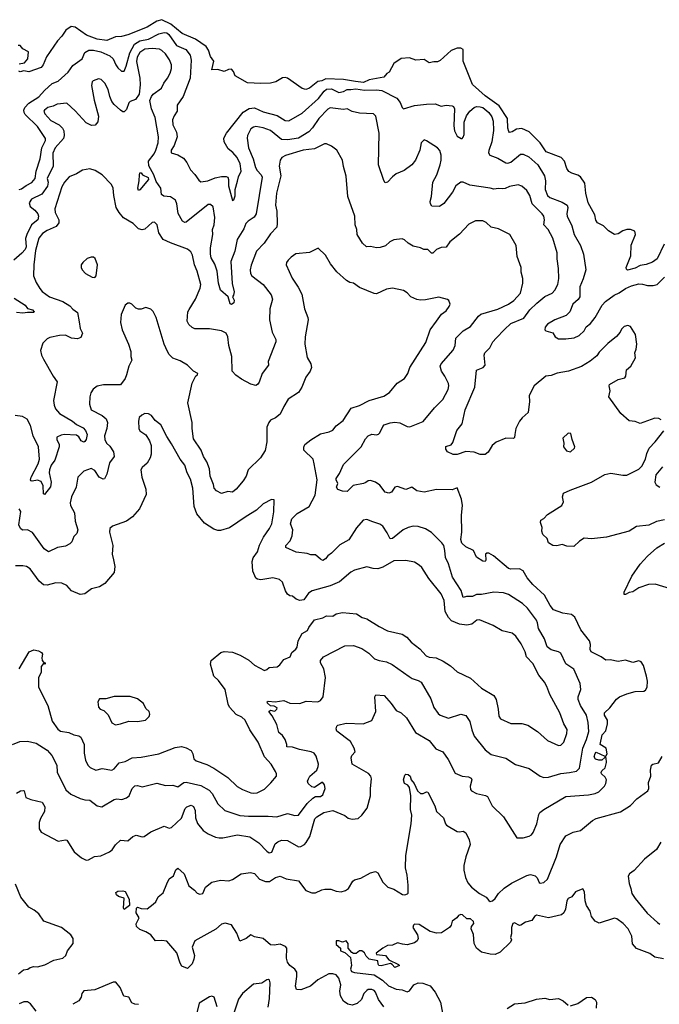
# Model space of a CAD drawing. Extents: x 2086813 to 2278017, y 548126 to 753336.
# Tile 130 of 256: x 2103720 to 2108962, y 632606 to 640675. Entities that reach past the tile are written whole.
import ezdxf

# ---------------------------------------------------------------- set-up
doc = ezdxf.new("R2010")
doc.units = 0

msp = doc.modelspace()

# ---------------------------------------------------------------- linework, layer by layer
at = {"layer": '0CON10XD'}
for points in [[(2109002.1, 638835), (2108943.5, 638715), (2108905, 638686.9), (2108855, 638670), (2108805, 638661.5), (2108765, 638639.5), (2108702.4, 638622.4), (2108692.1, 638632.1), (2108691.1, 638645), (2108728.8, 638741.2), (2108732, 638828), (2108765.5, 638915), (2108761.1, 638941.1), (2108724.6, 638954.6), (2108695.4, 638955.4), (2108664.1, 638945.9), (2108625, 638920), (2108595, 638915.6), (2108545.8, 638945), (2108505.3, 638985.3), (2108455, 639009.2), (2108441.9, 639031.9), (2108433.1, 639075), (2108378.9, 639175), (2108359.5, 639255), (2108351.8, 639335), (2108316.8, 639386.8), (2108295, 639402.1), (2108245, 639416.4), (2108220.9, 639430.9), (2108205.3, 639455.3), (2108186.2, 639515), (2108157.2, 639547.2), (2108035, 639592.5), (2107986.8, 639665), (2107895, 639756.9), (2107835, 639784.2), (2107792.9, 639777.1), (2107755, 639756.9), (2107735, 639751.2), (2107729.5, 639759.5), (2107721.2, 639785), (2107717.8, 639865), (2107650.4, 639970.4), (2107535, 640052.6), (2107430, 640145), (2107355.7, 640335), (2107355, 640430), (2107335, 640443.3), (2107305, 640441.2), (2107255, 640423.8), (2107165, 640340), (2107145, 640331.2), (2107115, 640331.2), (2107075, 640321.2), (2107035, 640348.8), (2106966.1, 640343.9), (2106915, 640362), (2106845, 640357.5), (2106787.1, 640315), (2106747.5, 640245), (2106730, 640235), (2106703.8, 640205), (2106585, 640182), (2106538.6, 640161.4), (2106471.8, 640168.3), (2106375, 640186.2), (2106229.1, 640190.9), (2106195, 640173.3), (2106162.4, 640167.6), (2106095, 640114.2), (2106065, 640102.5), (2106035, 640110.8), (2105915, 640196), (2105895, 640202), (2105875, 640198), (2105820, 640165), (2105775, 640156), (2105695, 640152.5), (2105587.3, 640157.3), (2105486.1, 640216.1), (2105471.2, 640251.2), (2105455, 640268.8), (2105432, 640268), (2105395, 640250), (2105345, 640268), (2105295, 640263.3), (2105311.2, 640335), (2105283.6, 640373.6), (2105266.8, 640426.8), (2105247.5, 640455), (2105160.8, 640515), (2105051.7, 640561.7), (2104960, 640640), (2104885, 640675.3), (2104845, 640663.9), (2104765, 640615.4), (2104605, 640550.9), (2104555, 640537.8), (2104505, 640535.7), (2104435, 640503.6), (2104355, 640516.2), (2104268, 640548), (2104175, 640613.6), (2104140.5, 640619.5), (2104099.3, 640590.7), (2104065, 640539.2), (2104028.5, 640501.5), (2103939.3, 640370.7), (2103912.5, 640305), (2103895, 640282.5), (2103795, 640247.5), (2103755, 640257.5), (2103725, 640246.7), (2103712.3, 640252.3)], [(2103715, 639284), (2103735, 639288.6), (2103772.2, 639317.8), (2103819.1, 639340.9), (2103845.8, 639375), (2103855.9, 639435), (2103888.4, 639535), (2103900.4, 639625), (2103930.6, 639685), (2103932.2, 639702.2), (2103865, 639800), (2103765, 639898.1), (2103755.6, 639915), (2103753.7, 639935), (2103761.6, 639955), (2103795, 639990.5), (2103877.1, 640042.9), (2103924.6, 640095), (2103987.2, 640152.8), (2104035, 640172.4), (2104118.1, 640245), (2104155, 640298.6), (2104230.8, 640355), (2104255, 640406.7), (2104287.5, 640425), (2104325, 640426), (2104385, 640411.8), (2104459, 640379), (2104485.2, 640355.2), (2104507.3, 640305), (2104525, 640280.6), (2104555, 640254), (2104575, 640253.8), (2104593.8, 640295), (2104621.6, 640405), (2104661.8, 640475), (2104705, 640502.6), (2104775, 640515.2), (2104860.1, 640559.9), (2104905, 640571.2), (2104925, 640567.1), (2104943, 640553), (2105004.2, 640464.2), (2105081.9, 640431.9), (2105116.9, 640385), (2105124, 640345), (2105117.3, 640195), (2105059.2, 640045), (2105010, 639975), (2105011.2, 639925), (2104985, 639886.2), (2104973.5, 639855), (2104974.5, 639815), (2105004.7, 639754.7), (2105009.7, 639715), (2104987.1, 639645), (2104961.5, 639605), (2104961.2, 639585), (2105017.3, 639567.3), (2105061.2, 639541.2), (2105089.2, 639505), (2105120, 639445), (2105156.2, 639406.2), (2105188.9, 639358.9), (2105205, 639347.1), (2105262.5, 639355), (2105322, 639378), (2105375, 639388.9), (2105411.4, 639391.4), (2105424.5, 639384.5), (2105432.5, 639365), (2105431.5, 639315), (2105465, 639192.5), (2105475, 639200), (2105485, 639232.5), (2105486.9, 639285), (2105505, 639352.5), (2105511.9, 639388.1), (2105534.5, 639435), (2105527.5, 639495), (2105501.2, 639545), (2105465.6, 639585.6), (2105427.3, 639617.3), (2105396.9, 639675), (2105391.9, 639705), (2105414.4, 639745), (2105551.4, 639918.6), (2105601.7, 639948.3), (2105645, 639952.9), (2105715, 639919.1), (2105831, 639891), (2105895, 639849.4), (2105925, 639846.9), (2106035, 639909.2), (2106169.7, 640030.3), (2106215, 640089.1), (2106235, 640105.7), (2106275, 640109.5), (2106335, 640078), (2106373.3, 640086.7), (2106405, 640104), (2106435, 640104.2), (2106475, 640108.8), (2106545, 640098.5), (2106645, 640101.2), (2106687.5, 640095), (2106810.9, 640030.9), (2106837.3, 639997.3), (2106854.6, 639954.6), (2106865.8, 639945.8), (2106955, 639971.8), (2107055, 639983.5), (2107125, 639985.5), (2107175, 639967.1), (2107215, 639974.2), (2107265, 639970), (2107275, 639963.8), (2107284.2, 639945), (2107278.5, 639805), (2107284.6, 639764.6), (2107305, 639721.2), (2107337, 639703), (2107345, 639702.5), (2107355, 639712.5), (2107362, 639735), (2107362.1, 639835), (2107382.6, 639887.4), (2107410.4, 639925), (2107443.6, 639956.4), (2107465, 639964), (2107495, 639961.9), (2107515, 639954.6), (2107564.5, 639915), (2107590.5, 639880.5), (2107600.6, 639845), (2107604.1, 639765.9), (2107590.4, 639675), (2107564.3, 639604.3), (2107563.1, 639583.1), (2107573.3, 639565), (2107639.5, 639539.5), (2107703.1, 639503.1), (2107719.8, 639500.2), (2107745, 639506.5), (2107825, 639572.5), (2107845, 639574.3), (2107891.7, 639551.7), (2107965.7, 639485), (2108021.9, 639395), (2108030, 639355), (2108025.8, 639285), (2108045.3, 639235), (2108065, 639218.9), (2108165, 639179.6), (2108205.6, 639155), (2108211.8, 639135), (2108203.5, 639085), (2108206.2, 639065), (2108246.4, 638985), (2108263.6, 638915), (2108316.2, 638825), (2108341.8, 638755), (2108361.1, 638625), (2108338.7, 638551.3), (2108309.4, 638485), (2108310, 638405), (2108296.7, 638383.3), (2108254.4, 638345), (2108229.8, 638280.2), (2108197.7, 638252.3), (2108105, 638214.3), (2108045, 638180), (2108026, 638155), (2108023.3, 638135), (2108032.5, 638125), (2108088.3, 638108.3), (2108108.8, 638075), (2108135, 638059.2), (2108195, 638059.1), (2108265, 638067.8), (2108305, 638086.9), (2108345.4, 638125), (2108362.2, 638157.8), (2108398.5, 638185), (2108436.1, 638235), (2108493.9, 638335), (2108519.6, 638365), (2108592.5, 638417.5), (2108633.9, 638436.1), (2108685, 638472.1), (2108734, 638495), (2108795, 638510), (2108825, 638508.2), (2108865, 638495.8), (2108912.7, 638497.3), (2108945, 638504.3), (2109005.7, 638565)], [(2103716.7, 640313.3), (2103758.6, 640321.4), (2103787.5, 640355), (2103791.7, 640411.7), (2103745, 640437.5), (2103725, 640462.5), (2103707, 640463)], [(2104834.8, 639605.2), (2104854.5, 639665), (2104858.8, 639715), (2104830.3, 639875), (2104799.6, 639945), (2104787, 640013), (2104798.9, 640045), (2104814.4, 640065), (2104882.9, 640115), (2104900, 640155), (2104932.6, 640197.4), (2104953.4, 640236.6), (2104964.4, 640275), (2104963.5, 640305), (2104946.9, 640346.9), (2104915, 640395.6), (2104885, 640423.3), (2104865, 640432.7), (2104805, 640438.9), (2104745, 640433.5), (2104703.3, 640406.7), (2104682.9, 640367.1), (2104677.8, 640332.2), (2104704.7, 640195), (2104708.1, 640141.9), (2104697.8, 640065), (2104667.9, 640022.1), (2104625, 640006.2), (2104613.3, 639995), (2104595, 639940), (2104575, 639920), (2104565, 639920), (2104547.5, 639935), (2104495, 639980), (2104475, 640005.8), (2104457.7, 640045), (2104444, 640104), (2104418.9, 640155), (2104388, 640185), (2104365, 640191.9), (2104322, 640175), (2104314.3, 640165), (2104309.4, 640135), (2104330, 640015), (2104365.6, 639885), (2104360.9, 639839.1), (2104339.3, 639810.7), (2104308, 639808), (2104265, 639831.1), (2104175, 639928.6), (2104105, 639990.5), (2104026.9, 639983.1), (2103994.3, 639965.7), (2103951.2, 639955), (2103923.8, 639935), (2103918.8, 639925), (2103926, 639905), (2103975, 639849.5), (2104042.9, 639815), (2104071.4, 639785), (2104081.1, 639765), (2104084.5, 639725), (2104079.5, 639700.5), (2104009.6, 639625), (2103992.8, 639582.8), (2103993.3, 639475), (2103945.6, 639375), (2103953.3, 639343.3), (2103948.5, 639311.5), (2103902.7, 639245), (2103815.7, 639205), (2103796.4, 639175), (2103805, 639145.7), (2103844.4, 639115), (2103867.7, 639085), (2103873.2, 639065), (2103868.9, 639035), (2103816.9, 638993.1), (2103777.2, 638915), (2103768.3, 638881.7), (2103771.9, 638815), (2103765, 638792.2), (2103738.8, 638761.2), (2103672.1, 638705)], [(2108976.7, 637395), (2108957.3, 637407.3), (2108925, 637410), (2108806.4, 637366.4), (2108765, 637382), (2108715, 637388.8), (2108647.6, 637447.6), (2108547.5, 637585), (2108558.8, 637635), (2108550, 637675), (2108553.3, 637685), (2108624, 637726), (2108679.3, 637740.7), (2108687.5, 637755), (2108692.5, 637805), (2108727.5, 637835), (2108767.5, 637905), (2108760, 637945), (2108772.5, 637975), (2108777.5, 638015), (2108766.7, 638095), (2108725, 638160), (2108705, 638168.8), (2108675, 638160), (2108651.2, 638138.8), (2108640, 638115), (2108610, 638080), (2108539.1, 638020.9), (2108470.3, 637949.7), (2108449.7, 637920.3), (2108395, 637878), (2108325.6, 637834.4), (2108217.5, 637795), (2108125, 637778), (2108075, 637760), (2108032.5, 637755), (2107935.5, 637674.5), (2107894.4, 637595), (2107897.5, 637545), (2107886.2, 637455), (2107837.3, 637412.7), (2107815.8, 637384.2), (2107786, 637325), (2107778.8, 637275), (2107775, 637250), (2107767, 637243), (2107704.1, 637245.9), (2107625, 637214.2), (2107593, 637187), (2107559.3, 637130.7), (2107535, 637112.9), (2107495, 637113.1), (2107445, 637131.8), (2107375, 637137.1), (2107305, 637111.4), (2107271.2, 637111.2), (2107225, 637132.5), (2107213, 637157), (2107213.6, 637176.4), (2107255, 637192.5), (2107270.5, 637209.5), (2107302.1, 637307.9), (2107345.5, 637364.5), (2107371.2, 637478.8), (2107450, 637665), (2107465, 637802.5), (2107518.8, 637825), (2107535.7, 637845), (2107527.5, 637925), (2107532.5, 637945), (2107574.1, 637985.9), (2107598, 638035), (2107623.6, 638066.4), (2107692.8, 638137.2), (2107744, 638185), (2107851.8, 638228.2), (2107901.1, 638298.9), (2107957, 638353), (2108025, 638406.5), (2108084, 638435), (2108105, 638459.2), (2108129.5, 638505), (2108138.2, 638555), (2108136.3, 638636.3), (2108123.5, 638715), (2108124.4, 638765), (2108088.1, 638885), (2108051.9, 638955), (2108014.5, 638994.5), (2108022.2, 639035), (2108015.6, 639065), (2108002.5, 639085), (2107921.1, 639165), (2107900, 639235), (2107876.6, 639276.6), (2107835, 639310), (2107805, 639320.6), (2107735, 639309.4), (2107697.4, 639292.6), (2107675, 639289.4), (2107645, 639292.5), (2107605, 639287.1), (2107575.5, 639295.5), (2107409.1, 639319.1), (2107355, 639344), (2107335, 639342.5), (2107295.6, 639315), (2107268, 639262), (2107195, 639168), (2107160, 639145), (2107096.4, 639146.4), (2107085.9, 639165.9), (2107084.3, 639185), (2107094.5, 639225), (2107106.9, 639343.1), (2107137.7, 639405), (2107165.3, 639485), (2107175.3, 639525), (2107174.6, 639564.6), (2107162.4, 639602.4), (2107145, 639625.7), (2107055, 639683.3), (2107035, 639690), (2107011.2, 639665), (2107000, 639605), (2106964.3, 639525), (2106935, 639486), (2106871.2, 639438.8), (2106805, 639411.2), (2106775, 639388), (2106735, 639342.5), (2106715, 639338.8), (2106705, 639357.5), (2106661.4, 639485), (2106665.6, 639745), (2106638.8, 639885), (2106620, 639905), (2106505, 639910), (2106443.6, 639923.6), (2106405, 639943.8), (2106375, 639938.6), (2106265, 639952.9), (2106245, 639942.5), (2106170.5, 639865), (2106120.9, 639789.1), (2106090.6, 639755), (2106004.2, 639705), (2105915, 639690.6), (2105865.5, 639694.5), (2105775, 639766.2), (2105715, 639790.4), (2105655, 639799.5), (2105635, 639794.4), (2105615, 639780), (2105587.3, 639725), (2105584.6, 639705), (2105596.5, 639625), (2105634.7, 639534.7), (2105652.8, 639462.8), (2105665, 639438.9), (2105699.4, 639405), (2105706.5, 639385), (2105657.9, 639085), (2105642.4, 639057.6), (2105592, 639025), (2105573.9, 639006.1), (2105558.2, 638961.8), (2105503.1, 638875), (2105482.1, 638777.9), (2105450.9, 638695), (2105462.5, 638512.5), (2105476.9, 638445), (2105472, 638418), (2105463.3, 638405), (2105477.1, 638377.1), (2105474, 638355), (2105455, 638340.8), (2105445, 638348), (2105428, 638405), (2105365, 638458.8), (2105349.6, 638515), (2105338.9, 638615), (2105320.5, 638670.5), (2105288.8, 638725), (2105284.6, 638754.6), (2105284.6, 638805), (2105301.8, 638915), (2105300.4, 638955), (2105314.5, 638995.5), (2105318.2, 639055), (2105305, 639141.2), (2105285, 639161.4), (2105265, 639160.6), (2105085, 639015.7), (2105073.3, 639013.3), (2105055, 639024.2), (2105017.6, 639087.6), (2105007.5, 639165), (2104995.7, 639195), (2104955, 639222.9), (2104900.3, 639230.3), (2104882.7, 639242.7), (2104875.9, 639295), (2104838.5, 639348.5), (2104819.2, 639405), (2104778.9, 639478.9), (2104776.2, 639515), (2104821.6, 639575), (2104834.8, 639605.2)], [(2103695, 634336), (2103727.5, 634355), (2103747.7, 634357.7), (2103757.5, 634355), (2103770.7, 634300.7), (2103810, 634285), (2103905, 634263.3), (2103926, 634225), (2103924.2, 634185), (2103890.7, 634129.3), (2103878.6, 634095), (2103880.8, 634045), (2103895, 634016.7), (2104035, 633944), (2104095, 633953.3), (2104105, 633950), (2104166.2, 633855), (2104225.9, 633805.9), (2104265, 633786.7), (2104285, 633788.8), (2104333, 633817), (2104385.8, 633824.2), (2104455, 633856), (2104478, 633872), (2104505, 633914), (2104545, 633950.8), (2104605, 633945.7), (2104647.7, 633982.3), (2104675, 633992), (2104725, 633978.8), (2104738.8, 633981.2), (2104795, 634020), (2104905, 634066.7), (2104945, 634050), (2104965, 634054), (2105045, 634131.4), (2105075, 634210), (2105090, 634225), (2105125, 634237.5), (2105145, 634226.7), (2105158.6, 634195), (2105161.9, 634135), (2105177.8, 634087.8), (2105225, 634030), (2105265, 634001.9), (2105325, 633976.4), (2105355, 633970), (2105385, 633970.5), (2105505, 633995.4), (2105605, 633978.2), (2105680.2, 633930.2), (2105745, 633860), (2105765, 633846.2), (2105785.8, 633854.2), (2105815, 633920), (2105835, 633937.5), (2105865, 633950.8), (2105915, 633948.1), (2106005, 633896), (2106025, 633900), (2106053.6, 633916.4), (2106068.9, 633931.1), (2106098.2, 633981.8), (2106140, 634125), (2106155, 634142.2), (2106212.8, 634177.2), (2106285, 634194.3), (2106383.6, 634153.6), (2106412, 634132), (2106445, 634123.3), (2106495, 634130), (2106523.3, 634155), (2106567, 634213), (2106594.3, 634315), (2106594.3, 634375), (2106604, 634455), (2106597, 634477), (2106578.8, 634498.8), (2106446, 634575), (2106435.8, 634625), (2106441.4, 634645), (2106468.1, 634675), (2106461.9, 634705), (2106429.8, 634759.8), (2106319.2, 634845), (2106314.2, 634865), (2106318, 634885), (2106327.5, 634895), (2106395, 634909.4), (2106535, 634904.5), (2106605, 634931.1), (2106637.7, 635005), (2106630.8, 635125), (2106638.8, 635141.2), (2106706, 635136), (2106765, 635071.4), (2106805, 635014.2), (2106845, 634996), (2106890, 634955), (2106963.8, 634835), (2107076.8, 634766.8), (2107130.9, 634700.9), (2107188, 634675), (2107232.8, 634612.8), (2107290.2, 634500.2), (2107345, 634475.6), (2107399.2, 634469.2), (2107419.2, 634459.2), (2107424.3, 634445), (2107410.8, 634395), (2107415.9, 634365.9), (2107423.8, 634355), (2107464.3, 634334.3), (2107537.9, 634317.9), (2107555, 634308.8), (2107592.4, 634232.4), (2107685, 634143.8), (2107795, 633970), (2107845, 633969.2), (2107895, 633982.9), (2107915, 633995.8), (2107929.1, 634015), (2107957.9, 634085), (2107975, 634162.5), (2107983, 634177), (2108015, 634203.3), (2108195, 634308.2), (2108382.2, 634322.2), (2108437.2, 634332.8), (2108465, 634346.7), (2108513.1, 634395), (2108524.3, 634415), (2108528.1, 634445), (2108517, 634467), (2108487.1, 634495), (2108485.7, 634505), (2108490.7, 634519.3), (2108518.1, 634545), (2108528, 634588), (2108527, 634627), (2108515, 634630), (2108491.7, 634608.3), (2108465, 634606.7), (2108440, 634615), (2108429.2, 634635), (2108435, 634662.5), (2108445, 634672.5), (2108515, 634640), (2108525, 634640), (2108535, 634660), (2108525.4, 634705.4), (2108476.7, 634736.7), (2108493.1, 634815), (2108522.9, 634847.1), (2108537.7, 634905), (2108537.3, 634935), (2108513.3, 634975), (2108512.5, 634995), (2108555.3, 635034.7), (2108611.9, 635108.1), (2108635, 635125.6), (2108695, 635149.4), (2108765, 635170), (2108836.4, 635173.6), (2108849.3, 635180.7), (2108862.5, 635205), (2108866, 635255), (2108858, 635295), (2108832.3, 635382.3), (2108813.9, 635413.9), (2108795, 635420), (2108745, 635406.2), (2108685, 635426.2), (2108625, 635416), (2108557.9, 635427.9), (2108525, 635426.5), (2108484.7, 635454.7), (2108404, 635495), (2108394.3, 635514.3), (2108397.1, 635555), (2108390.8, 635585), (2108318.6, 635675), (2108270.2, 635780.2), (2108241.3, 635801.3), (2108170.3, 635810.3), (2108095, 635839.2), (2108066.4, 635875), (2108020.3, 635960.3), (2107925.3, 636045.3), (2107879.9, 636099.9), (2107845, 636157.5), (2107817.5, 636175), (2107745, 636172.9), (2107725, 636177.5), (2107601.7, 636281.7), (2107565, 636302.5), (2107547.7, 636302.3), (2107536.7, 636295), (2107541.2, 636245), (2107533.9, 636236.1), (2107515, 636237.5), (2107465, 636271.2), (2107440, 636325), (2107375, 636356), (2107344, 636385), (2107336.2, 636415), (2107344.4, 636475), (2107340, 636615), (2107348, 636695), (2107340, 636745), (2107305, 636837.5), (2107265, 636822), (2107135, 636826), (2107035, 636802), (2106975, 636813.8), (2106935, 636843.3), (2106885, 636824.2), (2106815, 636850), (2106795, 636843.3), (2106766.9, 636803.1), (2106745, 636796), (2106714.4, 636804.4), (2106671.2, 636861.2), (2106636, 636886), (2106595, 636899.5), (2106575, 636896.5), (2106556.3, 636883.7), (2106536.5, 636873.5), (2106453.2, 636856.8), (2106405, 636809.2), (2106365, 636810.9), (2106326, 636825), (2106317.5, 636845), (2106327.1, 636875), (2106312.9, 636905), (2106314.3, 636915), (2106340, 636955), (2106375, 637030), (2106519.5, 637175), (2106555, 637241.2), (2106575, 637263.8), (2106605, 637278.8), (2106645, 637273.8), (2106660.7, 637279.3), (2106670.7, 637289.3), (2106695, 637342.5), (2106707.5, 637355), (2106755, 637372), (2106795, 637377.5), (2106835, 637370.8), (2106895, 637340.8), (2106917.7, 637337.7), (2107026.7, 637383.3), (2107119.2, 637495), (2107186.9, 637563.1), (2107230.6, 637645), (2107236.7, 637675), (2107233.3, 637695), (2107202.9, 637755), (2107175.6, 637795), (2107165.6, 637835), (2107175, 637855.8), (2107273.4, 637966.6), (2107288.6, 638005), (2107295.7, 638064.3), (2107355, 638125.8), (2107415, 638160), (2107480, 638245), (2107499.1, 638260.9), (2107638.3, 638301.7), (2107725.8, 638345), (2107770, 638375), (2107824.3, 638435), (2107842.5, 638515), (2107844.3, 638555), (2107830.8, 638605), (2107830, 638645), (2107795.8, 638735), (2107787.5, 638825), (2107736.7, 638915), (2107645, 638961.9), (2107585, 638975.5), (2107543, 639013), (2107515, 639025.6), (2107454.4, 639025.6), (2107401.5, 638998.5), (2107325, 638918), (2107244.6, 638855.4), (2107215, 638811.2), (2107175, 638807.8), (2107137.1, 638792.9), (2107105, 638762.5), (2107095, 638762.5), (2107065, 638791.2), (2107033.2, 638793.2), (2107003.6, 638806.4), (2106945, 638818.8), (2106903.3, 638845), (2106875, 638871.2), (2106855, 638880), (2106785, 638871.2), (2106754.4, 638855.6), (2106718.3, 638821.7), (2106675, 638808), (2106645, 638805.8), (2106595.7, 638815.7), (2106563.3, 638815), (2106528.8, 638845), (2106485.8, 638915), (2106484.2, 638955), (2106470, 638995), (2106465.6, 639065), (2106410.6, 639225), (2106395.8, 639394.2), (2106373.2, 639473.2), (2106365.4, 639525.4), (2106320, 639605), (2106275, 639639.2), (2106235, 639657.1), (2106217.3, 639657.3), (2106135, 639618.2), (2106043.3, 639605), (2105897.5, 639562.5), (2105869.4, 639545), (2105855.6, 639525), (2105847.7, 639475), (2105859.4, 639395), (2105825.7, 639255), (2105816.5, 639156.5), (2105826.4, 639105), (2105830.5, 639005), (2105826.5, 638975), (2105775, 638920), (2105724.4, 638845), (2105662.1, 638777.9), (2105615.9, 638664.1), (2105607.9, 638625), (2105612.2, 638595), (2105622.9, 638575), (2105715.7, 638505), (2105779.6, 638419.6)], [(2105779.6, 638419.6), (2105790.6, 638385), (2105770.6, 638305), (2105766.2, 638215), (2105788.8, 638115), (2105818.8, 638055), (2105820, 638035), (2105756.2, 637875), (2105760, 637845), (2105706.2, 637775), (2105683.8, 637705), (2105668.8, 637685), (2105655, 637678.6), (2105615, 637688.8), (2105538.7, 637728.7), (2105491.2, 637761.2), (2105460.8, 637795), (2105457.7, 637915), (2105434.3, 638004.3), (2105424.6, 638075), (2105411.1, 638105), (2105375, 638125.3), (2105275, 638141.5), (2105155, 638143.1), (2105132.7, 638152.7), (2105106.6, 638176.6), (2105093.5, 638205), (2105099.3, 638280.7), (2105108.6, 638301.4), (2105160.6, 638385), (2105199.4, 638475), (2105204.4, 638505), (2105175, 638613.3), (2105151.5, 638665), (2105135.3, 638745.3), (2105123.9, 638773.9), (2105096, 638796), (2104955.3, 638845.3), (2104895, 638874.2), (2104859.8, 638929.8), (2104845.6, 638995), (2104825, 639015.6), (2104805, 639014.2), (2104745, 638959.2), (2104722.7, 638952.7), (2104695, 638962), (2104650, 639005), (2104572.1, 639052.1), (2104534.2, 639095), (2104510.6, 639135), (2104491.1, 639235), (2104486.5, 639295), (2104471.1, 639325), (2104395, 639404), (2104339.3, 639440.7), (2104295, 639452), (2104235, 639441.2), (2104185, 639412.5), (2104125, 639388.6), (2104086.1, 639343.9), (2104064.6, 639305), (2104006.9, 639125), (2104011.5, 639095), (2104042, 639035), (2104040.5, 639009.5), (2104018.7, 638981.3), (2103945, 638946.9), (2103907.8, 638922.2), (2103878.2, 638885), (2103849.4, 638785), (2103836.5, 638665), (2103833.8, 638575), (2103855, 638522.5), (2103885, 638471.2), (2103905, 638448), (2103965, 638403.1), (2104074.7, 638364.7), (2104131.3, 638331.3), (2104155, 638303.1), (2104194.5, 638274.5), (2104208.3, 638198.3), (2104215.8, 638145), (2104233.5, 638105), (2104220.5, 638069.5), (2104195, 638060), (2104145, 638065.5), (2104095, 638090.6), (2104045, 638088.5), (2103967.9, 638072.1), (2103945, 638058.8), (2103910, 638025), (2103890.8, 637965), (2103899.2, 637925), (2103915, 637893.3), (2103994.5, 637754.5), (2104028.3, 637708.3), (2103996, 637555), (2104001.4, 637515), (2104013.5, 637485), (2104045, 637448.2), (2104153.1, 637385), (2104185, 637356.5), (2104239.4, 637329.4), (2104258.1, 637308.1), (2104273.3, 637275), (2104264.3, 637235), (2104255, 637218.8), (2104245, 637214.4), (2104225, 637224.4), (2104205.9, 637255.9), (2104185, 637269.1), (2104085, 637275.7), (2104059.9, 637270.1), (2104025, 637253.3), (2104023.8, 637235), (2104042.5, 637195), (2104042.5, 637175), (2104008.6, 637065), (2103977.9, 637025), (2103963.9, 636985), (2103961.9, 636961.9), (2103977.1, 636885), (2103971.7, 636848.3), (2103923.9, 636783.9), (2103915, 636790), (2103911.8, 636855), (2103895, 636890), (2103865, 636900.8), (2103822.7, 636892.7), (2103814.2, 636895), (2103809.4, 636905), (2103814.5, 636925), (2103872.7, 637035), (2103882.9, 637075), (2103874.1, 637175), (2103831.6, 637265), (2103808.9, 637348.9), (2103780.3, 637400.3), (2103742.4, 637422.4), (2103682.7, 637432.7)], [(2104695, 639276), (2104687.1, 639295), (2104700, 639355), (2104701.2, 639405), (2104705, 639420), (2104715, 639420), (2104727.5, 639405), (2104771.7, 639381.7), (2104776.7, 639365), (2104705, 639280), (2104695, 639276)], [(2107842, 635892), (2107725.4, 635965.4), (2107685, 635979.1), (2107605, 635983.9), (2107505.6, 635964.4), (2107465, 635964.2), (2107431.2, 635948.8), (2107381.2, 635948.8), (2107355, 635940), (2107337.9, 635997.9), (2107266.3, 636106.3), (2107233.6, 636215), (2107209.2, 636269.2), (2107205.3, 636325), (2107195, 636365.6), (2107179.1, 636389.2), (2107093.9, 636473.9), (2107045, 636502.5), (2106985, 636520.8), (2106944.2, 636524.2), (2106905, 636514.5), (2106862.9, 636495), (2106775, 636424.2), (2106755, 636421.2), (2106731.3, 636471.3), (2106695, 636524.3), (2106670.2, 636540.2), (2106615, 636561.1), (2106565, 636579.6), (2106535, 636572.9), (2106479.5, 636510.5), (2106417.6, 636412.4), (2106345, 636372.9), (2106276.6, 636303.4), (2106245, 636282.5), (2106225, 636256), (2106205, 636244.2), (2106185, 636253.8), (2106145, 636290.9), (2106105, 636288.9), (2106075, 636300), (2105985, 636312.2), (2105901.1, 636351.1), (2105900.8, 636365), (2105935.3, 636404.7), (2105954.4, 636445), (2105957.5, 636495), (2105938.9, 636545), (2105950, 636585), (2105995, 636628.1), (2106091.2, 636685), (2106141.8, 636778.2), (2106158.5, 636905), (2106134.5, 637035.5), (2106125.6, 637075), (2106048.3, 637148.3), (2106047.3, 637172.7), (2106057.5, 637195), (2106105, 637232.9), (2106185, 637280), (2106255, 637297.1), (2106285, 637311.4), (2106315, 637345.8), (2106370.2, 637389.8), (2106437.9, 637492.1), (2106505, 637514.3), (2106585, 637555.6), (2106705, 637590.6), (2106749.8, 637620.2), (2106813.8, 637696.2), (2106875, 637736), (2106901.9, 637775), (2106917.8, 637825), (2107049.1, 638030.9), (2107084.2, 638135), (2107135.5, 638204.5), (2107177.9, 638262.1), (2107215, 638288.8), (2107238.8, 638325), (2107246.7, 638345), (2107236.7, 638375), (2107225, 638383.3), (2107155, 638401.4), (2107045, 638379.2), (2107006.1, 638376.1), (2106975, 638381.2), (2106926.7, 638405), (2106896.4, 638436.4), (2106865, 638455.7), (2106774.1, 638474.1), (2106725, 638465.7), (2106645, 638430), (2106625, 638431.2), (2106505, 638481.2), (2106455.9, 638515.9), (2106425, 638521.2), (2106397.7, 638537.7), (2106318.8, 638608.8), (2106266.2, 638675), (2106225, 638746.7), (2106165, 638802.5), (2106095, 638766.7), (2105984.3, 638755.7), (2105945, 638730), (2105920, 638705), (2105906.7, 638685), (2105903.8, 638665), (2105951.7, 638558.3), (2106002.1, 638482.1), (2106031.4, 638425), (2106053.1, 638305), (2106082, 638235), (2106084, 638215), (2106058.6, 638075), (2106055.7, 638015), (2106075, 637907.5), (2106106.2, 637855), (2106111.2, 637825), (2106101.2, 637795), (2106065, 637746.7), (2106032.9, 637665), (2106005, 637618.8), (2105921.2, 637565), (2105884.3, 637505.7), (2105855, 637443.3), (2105816.6, 637413.4), (2105775, 637392), (2105760.8, 637375), (2105745.6, 637335), (2105745.5, 637215), (2105731.1, 637145), (2105694.2, 637085), (2105593.1, 636985), (2105575.4, 636934.6), (2105552.5, 636895), (2105495, 636828), (2105465, 636804), (2105425, 636808), (2105375, 636791.2), (2105334, 636815), (2105314.3, 636835), (2105309.4, 636865), (2105281.2, 636935), (2105276.4, 636995), (2105253, 637053), (2105226.4, 637096.3), (2105206.2, 637146.2), (2105145, 637241.2), (2105133.5, 637325), (2105133.4, 637373.4), (2105097.5, 637535), (2105134.6, 637695.4), (2105164.1, 637755.9), (2105177.5, 637765), (2105180, 637775), (2105145, 637796.2), (2105095, 637843.1), (2105035, 637878.5), (2104975, 637901.4), (2104945, 637931.2), (2104932.5, 637955), (2104905, 638017.5), (2104838, 638235), (2104813.3, 638285), (2104795, 638302.5), (2104755, 638317.5), (2104715, 638302.5), (2104695, 638302.5), (2104671.7, 638311.7), (2104640, 638345), (2104621.7, 638351.7), (2104605, 638352.5), (2104583.6, 638336.4), (2104550.7, 638259.3), (2104546.7, 638193.3), (2104560.8, 638135), (2104612.9, 638015), (2104630.8, 637955), (2104631.4, 637915), (2104639.2, 637885), (2104614.2, 637835), (2104596, 637765), (2104584.2, 637735.8), (2104545, 637682), (2104407.3, 637682.7), (2104355, 637671.2), (2104322.1, 637647.9), (2104303.4, 637616.6), (2104294.3, 637585), (2104291.9, 637525), (2104305, 637476.7), (2104395, 637432.7), (2104429.4, 637405), (2104439.5, 637375), (2104433.9, 637326.1), (2104415.5, 637265), (2104418.2, 637235), (2104430.4, 637205), (2104459.1, 637179.1), (2104490, 637135), (2104493.5, 637095), (2104455.3, 637044.7), (2104435, 636951.2), (2104415, 636911.4), (2104405, 636908.6), (2104371.4, 636925), (2104335, 636980), (2104305, 636998), (2104245.6, 636974.4), (2104195.7, 636925), (2104182.7, 636845), (2104145.8, 636765), (2104132.9, 636715), (2104135.8, 636695), (2104169.4, 636635), (2104174.4, 636565), (2104197.1, 636495), (2104187.1, 636465), (2104165, 636440), (2104146, 636395), (2104131.3, 636378.7), (2104095, 636360.3), (2104030.5, 636349.5), (2103955, 636314.2), (2103919.8, 636339.8), (2103865, 636416), (2103825, 636471.4), (2103785, 636494.2), (2103741.7, 636491.7), (2103725.6, 636505.6), (2103713.1, 636535), (2103728, 636645), (2103715.6, 636665.6)], [(2104335, 638563.3), (2104346.7, 638575), (2104358, 638665), (2104338.8, 638718.8), (2104325, 638728.8), (2104305, 638728.8), (2104273, 638717), (2104236.2, 638685), (2104223.8, 638665), (2104223.3, 638645), (2104231.2, 638625), (2104258.8, 638595), (2104315, 638566.2), (2104335, 638563.3)], [(2103675, 638392.1), (2103764.4, 638335), (2103785, 638309.4), (2103825, 638296.4), (2103839.5, 638280.5), (2103835.5, 638274.5), (2103785, 638276.9), (2103745, 638270.6), (2103695, 638275.3)], [(2103715, 635356.4), (2103798.1, 635495), (2103835, 635510.5), (2103875, 635503.3), (2103899.7, 635489.7), (2103908, 635475), (2103901.9, 635445), (2103904.5, 635424.5), (2103915, 635410), (2103930, 635405), (2103930, 635395), (2103915, 635400), (2103895.8, 635374.2), (2103895.5, 635325), (2103872.9, 635285), (2103874.4, 635205), (2103951.5, 635055), (2103987.2, 634927.2), (2104031.9, 634861.9), (2104054.2, 634845), (2104123.9, 634833.9), (2104165, 634815.5), (2104205, 634806.5), (2104220, 634795), (2104248.5, 634735), (2104247.8, 634665), (2104258.1, 634608.1), (2104277.2, 634567.2), (2104296.4, 634546.4), (2104345, 634525.8), (2104395, 634539.4), (2104475, 634524.3), (2104495.4, 634534.6), (2104535, 634585.6), (2104585, 634596.7), (2104642.5, 634625), (2104715, 634630.6), (2104860.9, 634659.1), (2104995, 634709.4), (2105045, 634718), (2105085, 634708), (2105125.8, 634685), (2105139.3, 634659.3), (2105148.3, 634618.3), (2105165, 634601.4), (2105255, 634571.9), (2105312.4, 634542.4), (2105426, 634465), (2105501.8, 634391.8), (2105545.5, 634365.5), (2105615, 634340), (2105635, 634335.7), (2105665, 634339.4), (2105725, 634368.8), (2105778.6, 634421.4), (2105823.8, 634475), (2105826, 634495), (2105817.5, 634515), (2105782, 634575), (2105725.3, 634635.3), (2105673.5, 634755), (2105605.6, 634855), (2105566.9, 634935), (2105540.2, 634960.2), (2105495, 634982.5), (2105440, 635040), (2105428.9, 635065), (2105404.4, 635185), (2105349.3, 635259.3), (2105311.1, 635295), (2105282.7, 635395), (2105288.1, 635425), (2105369.7, 635490.3), (2105395, 635496.9), (2105465, 635491.1), (2105528, 635468), (2105597.3, 635427.3), (2105645, 635385.6), (2105726.9, 635343.1), (2105745, 635349.2), (2105765, 635365.7), (2105828.9, 635371.1), (2105852.1, 635387.9), (2105885, 635433.3), (2105937.5, 635455), (2105951.2, 635488.8), (2105984.2, 635515.8), (2105995, 635533.3), (2106002.2, 635585), (2106035.8, 635644.2), (2106079.5, 635670.5), (2106090, 635695), (2106135, 635757.5), (2106205, 635772.9), (2106235, 635788.8), (2106285, 635788), (2106315, 635806.7), (2106365, 635817.5), (2106480, 635805), (2106526.1, 635776.1), (2106565, 635764), (2106665, 635702.5), (2106735, 635667.5), (2106855, 635639.4), (2106892.5, 635615), (2106928.6, 635575), (2106998.5, 635518.5), (2107052.3, 635462.3), (2107075, 635452.2), (2107133.3, 635445), (2107189.6, 635419.6), (2107251.3, 635381.3), (2107305, 635330), (2107415, 635279.2), (2107505, 635197.5), (2107605, 635136.7), (2107626, 635105), (2107642.5, 635025), (2107647, 634967), (2107661.2, 634945), (2107745, 634908), (2107835, 634906.2), (2107884.2, 634894.2), (2107965, 634842), (2108045, 634768), (2108135, 634726.2), (2108155, 634731.2), (2108180, 634755), (2108205, 634826.7), (2108207.2, 634857.2), (2108180.6, 634905), (2108147.5, 634995), (2108065.6, 635145), (2108039.8, 635209.8), (2108021.9, 635245), (2107975, 635304), (2107925, 635399.2), (2107873.1, 635455), (2107861.4, 635495), (2107830.3, 635560.3), (2107785, 635624.2), (2107755, 635647.1), (2107675, 635668), (2107599.8, 635709.8), (2107488.1, 635758.1), (2107466.7, 635753.3), (2107425, 635721.9), (2107385, 635714.5), (2107325, 635721.2), (2107260, 635750), (2107235.3, 635775.3), (2107208.2, 635825), (2107198.1, 635915), (2107175, 635968.8), (2107074.3, 636095), (2107015.8, 636185), (2106995, 636206), (2106955, 636229.2), (2106884.3, 636244.3), (2106785, 636241.4), (2106695, 636187.5), (2106655.5, 636174.5), (2106617, 636177), (2106565, 636191.2), (2106465, 636163.8), (2106435, 636148), (2106340.3, 636069.7), (2106264.7, 636035.3), (2106116.4, 635993.6), (2106088, 635975), (2106048, 635922), (2106015, 635915.7), (2105986.8, 635926.8), (2105955, 635950.8), (2105934.2, 635954.2), (2105915, 635966.2), (2105898.1, 635995), (2105874.6, 636064.6), (2105848.3, 636088.3), (2105795, 636102.2), (2105695, 636083.5), (2105669.1, 636089.1), (2105655, 636099.4), (2105630.3, 636155), (2105626.3, 636235), (2105634.2, 636265), (2105669.7, 636315), (2105685, 636368.6), (2105718.5, 636435), (2105768.1, 636505), (2105786.7, 636545), (2105802.7, 636642.7), (2105805, 636740), (2105785, 636742.5), (2105715, 636708), (2105661.2, 636655), (2105576.2, 636605), (2105439.3, 636510.7), (2105365, 636489.6), (2105345, 636489.6), (2105311.2, 636501.2), (2105235, 636549.4), (2105171.2, 636625), (2105151.1, 636685), (2105140, 636835), (2105118.7, 636908.7), (2105091.7, 636961.7), (2105074.2, 637025), (2105035.8, 637075), (2104965, 637198.8), (2104925, 637260), (2104876.7, 637355), (2104830.3, 637390.3), (2104800.3, 637430.3), (2104775, 637445.8), (2104745, 637447.1), (2104720, 637435), (2104698.8, 637415), (2104692.5, 637385), (2104696.2, 637325), (2104704.2, 637305), (2104755, 637273.8), (2104785, 637223.8), (2104796.3, 637186.3), (2104796.5, 637115), (2104790, 637085), (2104765, 637040), (2104724, 637005), (2104714, 636985), (2104721.4, 636925), (2104755, 636827.5), (2104755.5, 636785), (2104703.1, 636666.9), (2104645, 636601.4), (2104595, 636565.6), (2104480, 636525), (2104458, 636505), (2104455.8, 636475), (2104482.9, 636365), (2104477.1, 636295), (2104488.8, 636248.8), (2104500, 636195), (2104494.4, 636145), (2104417.1, 636055), (2104375, 636028.8), (2104308.7, 636011.3), (2104255, 635969.4), (2104215, 635963.6), (2104145.3, 635995.3), (2104105, 636037.5), (2104065, 636057.1), (2104015, 636059.4), (2103945, 636040.4), (2103914.7, 636044.7), (2103878.8, 636075), (2103805, 636174.3), (2103775, 636193.5), (2103745, 636200), (2103685, 636200)], [(2109005, 636577.1), (2108937.7, 636562.3), (2108875, 636533.8), (2108775, 636521.2), (2108715, 636482.5), (2108530, 636435), (2108405, 636420), (2108345, 636426.7), (2108307, 636403), (2108261.7, 636358.3), (2108205, 636361.2), (2108165, 636373.3), (2108123, 636363), (2108090, 636365), (2108055, 636387.5), (2108043, 636423), (2108006.4, 636456.4), (2107998.8, 636485), (2108002, 636515), (2107987.5, 636555), (2107990, 636575), (2108015, 636587.5), (2108045, 636621.2), (2108163.8, 636695), (2108176.2, 636725), (2108168, 636765), (2108175.8, 636794.2), (2108230.5, 636819.5), (2108405, 636885.7), (2108515, 636949.4), (2108565, 636960), (2108663, 636943), (2108695, 636942.9), (2108795, 636991.9), (2108818.6, 637015), (2108848.9, 637075), (2108858.7, 637121.3), (2108879.2, 637165), (2108928.1, 637215), (2108999.2, 637305)], [(2108235, 637133.3), (2108267.5, 637165), (2108270, 637175), (2108247.5, 637235), (2108237.5, 637285), (2108215, 637287.5), (2108170, 637245), (2108178.8, 637205), (2108176.7, 637175), (2108201.7, 637141.7), (2108235, 637133.3)], [(2108988.6, 637011.4), (2108934.6, 636945), (2108924, 636885), (2108935, 636864.6), (2108965, 636843.6)], [(2109055, 636011.2), (2108929.2, 636049.2), (2108872.3, 636047.7), (2108795, 636018), (2108745, 635986.7), (2108715, 635981.2), (2108685, 635963.3), (2108673.3, 635965), (2108675, 635982.5), (2108736.9, 636115), (2108805.9, 636214.1), (2108865, 636280), (2108942.3, 636347.7), (2109003.6, 636386.4)], [(2103660.6, 634735), (2103720.7, 634759.3), (2103785, 634763), (2103854.3, 634745), (2103945, 634688.1), (2103984.4, 634644.4), (2104025.7, 634565), (2104028.1, 634508.1), (2104096.9, 634365), (2104138.9, 634328.9), (2104215, 634293.3), (2104255, 634281.1), (2104295, 634280), (2104355, 634232), (2104394.3, 634224.3), (2104495, 634285.7), (2104515, 634290), (2104555.8, 634284.2), (2104595, 634297.5), (2104616, 634315), (2104642.5, 634375), (2104665, 634395.6), (2104685, 634398.6), (2104725, 634389.2), (2104845, 634418.9), (2104915, 634400), (2104975, 634402.2), (2105015, 634388.6), (2105065, 634424.3), (2105085, 634427.5), (2105205, 634400), (2105271.7, 634361.7), (2105297.9, 634335), (2105345, 634250), (2105402.5, 634195), (2105525, 634153.1), (2105595, 634146.9), (2105755, 634147.3), (2105826.6, 634143.4), (2105915, 634170.4), (2105975, 634152.9), (2106005, 634157.3), (2106075, 634251.2), (2106123.1, 634296.9), (2106145, 634308.2), (2106185, 634310.3), (2106205, 634322.7), (2106224.3, 634375), (2106218.8, 634405), (2106205, 634423.3), (2106195, 634423.8), (2106135, 634384.2), (2106115, 634389.2), (2106084.2, 634415), (2106078.6, 634435), (2106085.7, 634455), (2106099.2, 634475), (2106154.3, 634525.7), (2106166.3, 634553.7), (2106167.5, 634575), (2106149.8, 634639.8), (2106133, 634663), (2106107.5, 634675), (2106012.5, 634695), (2105955, 634713.8), (2105910, 634715), (2105910, 634735), (2105895.6, 634775.6), (2105875, 634808.8), (2105843.5, 634833.5), (2105828.2, 634898.2), (2105790.2, 634970.2), (2105761.9, 635005), (2105775, 635017.5), (2105805, 635007.5), (2105815, 635011.4), (2105828, 635025), (2105828.8, 635035), (2105805, 635049.2), (2105775, 635052.5), (2105750, 635075), (2105748.6, 635085), (2105755, 635089.5), (2105814.7, 635085.3), (2105885, 635096), (2105935, 635072.9), (2106015, 635072.5), (2106068.3, 635091.7), (2106164, 635086), (2106185, 635096.7), (2106208, 635125), (2106226.5, 635285), (2106212.7, 635355), (2106186.5, 635405), (2106185.7, 635425), (2106208.8, 635455), (2106385, 635544.6), (2106455, 635545.6), (2106525, 635521.1), (2106582, 635485), (2106627.9, 635437.9), (2106665, 635422.9), (2106725, 635412.2), (2106772.1, 635392.1), (2106912.9, 635292.9), (2106935.8, 635275.8), (2106985, 635261.2), (2107010.6, 635245), (2107089.6, 635109.6), (2107115, 635038.8), (2107148.8, 634988.8), (2107165, 634975.6), (2107235, 634951.5), (2107335, 634984.2), (2107375, 634974.2), (2107410, 634925), (2107424.6, 634854.6), (2107443.8, 634803.8), (2107535, 634692.9), (2107585, 634653.3), (2107705, 634622.2), (2107782.1, 634572.1), (2107895, 634538), (2107985, 634477.1), (2108015, 634465.7), (2108055, 634466.9), (2108155, 634498.5), (2108225, 634504.6), (2108282.6, 634517.4), (2108307.5, 634542.5), (2108334.5, 634705.5), (2108365.7, 634775), (2108385, 634842.5), (2108379.6, 634915), (2108366.1, 634975), (2108315, 635054.3), (2108297.3, 635105), (2108297.8, 635125), (2108318.5, 635185), (2108314.2, 635235.8), (2108262.1, 635352.1), (2108196.9, 635396.9), (2108155, 635484.3), (2108135.9, 635495.9), (2108075, 635512.2), (2108043.3, 635535), (2108021.4, 635601.4), (2107972.2, 635685), (2107965, 635733.3), (2107955.6, 635755), (2107882.3, 635852.3), (2107842, 635892)], [(2104505, 634896.7), (2104545, 634903.8), (2104615, 634926.7), (2104685, 634923.8), (2104750, 634935), (2104780, 634965), (2104787.5, 634985), (2104780, 635005), (2104755, 635030), (2104735, 635070), (2104685, 635110), (2104625, 635130), (2104495, 635127.5), (2104425, 635110), (2104375, 635110), (2104360, 635085), (2104365, 635040), (2104380, 635025), (2104410, 635015), (2104445, 634977.5), (2104475, 634912.5), (2104505, 634896.7)], [(2108016.4, 633603.6), (2108045, 633632.5), (2108118.2, 633815), (2108150.5, 633915), (2108195, 633987.5), (2108255, 634016), (2108315, 634030), (2108415, 634112.5), (2108445, 634130), (2108645, 634184), (2108726, 634235), (2108778.9, 634291.1), (2108867.1, 634355), (2108875.6, 634375), (2108874, 634425), (2108892, 634475), (2108890, 634525), (2108897.5, 634565), (2108910, 634575), (2108954, 634586), (2108985, 634637.5)], [(2106704, 632585), (2106660, 632645), (2106635, 632706.2), (2106625, 632718.6), (2106605, 632726.7), (2106575, 632727.1), (2106565, 632720), (2106540.8, 632695), (2106520.8, 632645), (2106486.4, 632613.6), (2106445, 632600), (2106408.3, 632608.3), (2106375, 632632.5), (2106350, 632675), (2106342.7, 632715), (2106351.2, 632765), (2106335, 632820.8), (2106315, 632848.1), (2106285, 632857.1), (2106254.5, 632855.5), (2106163.9, 632806.1), (2106102, 632755), (2106025, 632725.8), (2105988.8, 632728.8), (2105980, 632755), (2105991.2, 632835), (2105990.2, 632870.2), (2105975.7, 632895), (2105935, 632924.4), (2105915, 632952), (2105905.5, 632985), (2105908.6, 633065), (2105899.7, 633079.7), (2105855, 633098.5), (2105805, 633089.5), (2105775, 633094.4), (2105715, 633145.7), (2105645, 633158.8), (2105615, 633176.7), (2105576.7, 633145), (2105525, 633122.5), (2105498.3, 633188.3), (2105455, 633258.8), (2105405, 633270), (2105375, 633262.5), (2105327.8, 633222.2), (2105154.2, 633125), (2105132.9, 633075), (2105152, 633005), (2105148, 632975), (2105133.3, 632936.7), (2105095, 632900), (2105049.3, 632919.3), (2105035, 632942.5), (2105007, 633027), (2104925, 633122.5), (2104885, 633130), (2104832.5, 633125), (2104793.8, 633175), (2104755, 633198.8), (2104705, 633218.8), (2104677.5, 633245), (2104675.8, 633265), (2104700, 633315), (2104675.8, 633355), (2104677.5, 633395), (2104685, 633402.5), (2104715, 633391.2), (2104765, 633388), (2104815, 633425.6), (2104835, 633447.1), (2104854, 633486), (2104895, 633518.6), (2104925, 633592.5), (2104945.8, 633634.2), (2104981.7, 633658.3), (2105000.5, 633709.5), (2105015, 633722.5), (2105066.6, 633676.6), (2105106.6, 633576.6), (2105152.5, 633542.5), (2105175, 633517.5), (2105195, 633509.4), (2105220, 633515), (2105244, 633566), (2105295, 633606.9), (2105365, 633624.2), (2105435, 633618.9), (2105465, 633628.1), (2105535, 633674.3), (2105612.5, 633687.5), (2105645, 633678.1), (2105685, 633632.2), (2105735, 633611.8), (2105766.1, 633613.9), (2105815.4, 633644.6), (2105855, 633655.6), (2105905, 633633.5), (2106005, 633616.7), (2106065, 633538.6), (2106115, 633520), (2106145, 633520), (2106195, 633544.3), (2106220.3, 633549.7), (2106268.9, 633548.9), (2106315, 633533.5), (2106355, 633529.1), (2106391.4, 633538.6), (2106415.5, 633554.5), (2106450.8, 633615), (2106465, 633625.8), (2106515, 633641.2), (2106595, 633684), (2106635, 633693.8), (2106655, 633682.5), (2106695.9, 633605.9), (2106736.4, 633566.4), (2106785, 633549.2), (2106857.5, 633505), (2106877.7, 633502.3), (2106899.5, 633510.5), (2106903.9, 633516.1), (2106903.6, 633583.6), (2106895.7, 633665), (2106882.9, 633725), (2106884.3, 633825), (2106928.8, 634085), (2106933.8, 634155), (2106923, 634203), (2106924.3, 634315), (2106914.2, 634384.2), (2106902.3, 634402.3), (2106875, 634416.7), (2106865.8, 634445), (2106876.7, 634485), (2106885, 634491.2), (2106905, 634490), (2106919.2, 634475), (2106927.5, 634445), (2106953.8, 634415), (2106981.4, 634355), (2107004.7, 634334.7), (2107026.7, 634335), (2107055, 634348), (2107065.6, 634345.6), (2107123.3, 634233.3), (2107135.6, 634185), (2107192, 634135), (2107208.8, 634085), (2107218, 634075), (2107305, 634022.9), (2107325, 634019.2), (2107355, 634024), (2107375, 634011.2), (2107402.9, 633955), (2107412.9, 633915), (2107376.7, 633815), (2107360.6, 633745), (2107360, 633705), (2107374.2, 633644.2), (2107392.4, 633602.4), (2107422, 633565), (2107488.8, 633515), (2107543.8, 633485), (2107565, 633456.7), (2107575, 633450), (2107595, 633453.8), (2107616.8, 633473.2), (2107644.6, 633515.4), (2107691.7, 633558.3), (2107751.4, 633598.6), (2107875, 633661.9), (2107905, 633669.2), (2107945, 633658), (2107962.1, 633642.1), (2107977.5, 633605), (2107985, 633600), (2108016.4, 633603.6)], [(2108975.5, 633934.5), (2108938, 633875), (2108840, 633795), (2108756.6, 633703.4), (2108718.8, 633675), (2108708, 633655), (2108714.2, 633595), (2108729.2, 633555), (2108735.8, 633515), (2108765, 633472), (2108863.4, 633353.4), (2108947.6, 633277.6), (2108965, 633264.3)], [(2103710, 632855), (2103751.7, 632888.3), (2103787, 632893), (2103805, 632906.7), (2103835, 632916.7), (2103865, 632913.8), (2103925, 632929.2), (2104000.9, 632969.1), (2104074.5, 632985.5), (2104098.8, 633005), (2104110.8, 633045), (2104158, 633105), (2104158.8, 633145), (2104138, 633175), (2104063.8, 633235), (2103918.5, 633288.5), (2103877.4, 633347.4), (2103838.6, 633378.6), (2103795, 633402.9), (2103730.6, 633485), (2103685, 633590)], [(2104575, 633382.5), (2104570, 633395), (2104576.7, 633475), (2104530.2, 633490.2), (2104513, 633503), (2104508.3, 633521.7), (2104525, 633532.9), (2104565, 633536.9), (2104585, 633530), (2104616.9, 633466.9), (2104618.8, 633415), (2104575, 633382.5)], [(2108995, 632977.7), (2108925, 632991.6), (2108883.9, 633023.9), (2108775, 633062.2), (2108742.4, 633102.4), (2108737.3, 633165), (2108707.5, 633225), (2108665, 633269.2), (2108615, 633305.8), (2108595, 633310.8), (2108467.9, 633272.1), (2108435, 633288.1), (2108407.5, 633325), (2108395, 633368.8), (2108365.6, 633415), (2108354.4, 633455), (2108347.9, 633527.9), (2108335, 633552.5), (2108275, 633527.8), (2108245, 633487.5), (2108215, 633473.8), (2108203.3, 633455), (2108194.4, 633385), (2108179.2, 633355), (2108161.3, 633338.7), (2108055, 633315.5), (2107955, 633335.7), (2107940, 633325), (2107917.7, 633292.3), (2107865, 633278.1), (2107826.4, 633253.6), (2107815, 633253.1), (2107775, 633272.5), (2107762.8, 633267.2), (2107751.9, 633235), (2107751.2, 633185), (2107743.3, 633155), (2107750, 633135), (2107743.6, 633116.4), (2107657.4, 633032.6), (2107616.6, 633013.4), (2107575, 633016.8), (2107505, 633034.6), (2107462.7, 633065), (2107445.6, 633105), (2107438.3, 633178.3), (2107420, 633225), (2107423.8, 633245), (2107441.7, 633268.3), (2107440, 633285), (2107415, 633308), (2107385, 633307.5), (2107348.3, 633338.3), (2107335, 633342.5), (2107317.5, 633335), (2107302.5, 633315), (2107265, 633287.5), (2107256, 633255), (2107243.8, 633236.2), (2107178.1, 633191.9), (2107135, 633190), (2107105, 633196.2), (2107083.4, 633203.4), (2106995, 633261.4), (2106955, 633263.3), (2106946.7, 633255), (2106943.3, 633235), (2106981.2, 633175), (2106986.2, 633145), (2106978.8, 633125), (2106955, 633109.2), (2106895, 633094.2), (2106858.1, 633098.1), (2106815, 633109.2), (2106775, 633091.2), (2106735, 633087.5), (2106695, 633066.7), (2106641.2, 633025), (2106645, 633014.2), (2106717.5, 633007.5), (2106745, 632971.4), (2106823.5, 632933.5), (2106833.8, 632925), (2106795, 632906.5), (2106773.3, 632933.3), (2106760.2, 632940.2), (2106682.7, 632922.7), (2106664.3, 632924.3), (2106657.5, 632935), (2106655, 632963.3), (2106585, 632977.1), (2106560, 633000), (2106545, 633028.1), (2106525, 633044.3), (2106504.4, 633045.6), (2106478.3, 633021.7), (2106456.4, 633023.6), (2106442.1, 633032.1), (2106413.3, 633065), (2106412, 633105), (2106396.2, 633125), (2106365, 633116), (2106335, 633126.2), (2106312.5, 633125), (2106313.3, 633095), (2106350, 633065), (2106350, 633045), (2106385, 633031.2), (2106430, 632990), (2106438.8, 632925), (2106430, 632895), (2106440, 632875), (2106465, 632866), (2106625, 632847.3), (2106692.9, 632802.9), (2106741.7, 632758.3), (2106805, 632729.2), (2106855.4, 632725.4), (2106895, 632708.8), (2106913.9, 632716.1), (2106950, 632765), (2106985, 632780.9), (2107025, 632779.5), (2107085, 632758.1), (2107124.5, 632705), (2107167.7, 632625), (2107185, 632533.8)], [(2104695, 632603.3), (2104665, 632606.7), (2104638.3, 632618.3), (2104615, 632663.8), (2104572.3, 632672.3), (2104543.8, 632745), (2104508.3, 632788.3), (2104485, 632788.8), (2104335.7, 632724.3), (2104245, 632716), (2104228, 632695), (2104224.3, 632665), (2104205.7, 632635), (2104155, 632606.1)], [(2105755, 632583.3), (2105766.9, 632655), (2105772.3, 632782.3), (2105766.7, 632805), (2105759.3, 632809.3), (2105745, 632806.7), (2105705, 632778.8), (2105635, 632770), (2105546.4, 632693.6), (2105512.8, 632647.2), (2105478.8, 632541.2)], [(2103855, 632549.2), (2103809.8, 632609.8), (2103785.3, 632625.3), (2103755, 632625.5), (2103715, 632609.5)], [(2105338, 632585), (2105312.5, 632665), (2105295, 632672.5), (2105275, 632666.7), (2105190, 632615), (2105172.5, 632535)], [(2107715, 632572.5), (2107775, 632610.8), (2107861.3, 632618.7), (2107955, 632647.1), (2108024.3, 632655.7), (2108065, 632644.3), (2108135, 632653.3), (2108174.1, 632634.1), (2108215, 632600)], [(2108235, 632593.8), (2108295, 632613.3), (2108365, 632660.8), (2108405.6, 632665.6), (2108436.7, 632645), (2108446.2, 632625), (2108445.8, 632575)]]:
    msp.add_lwpolyline(points, dxfattribs=at)

doc.saveas('drawing.dxf')
